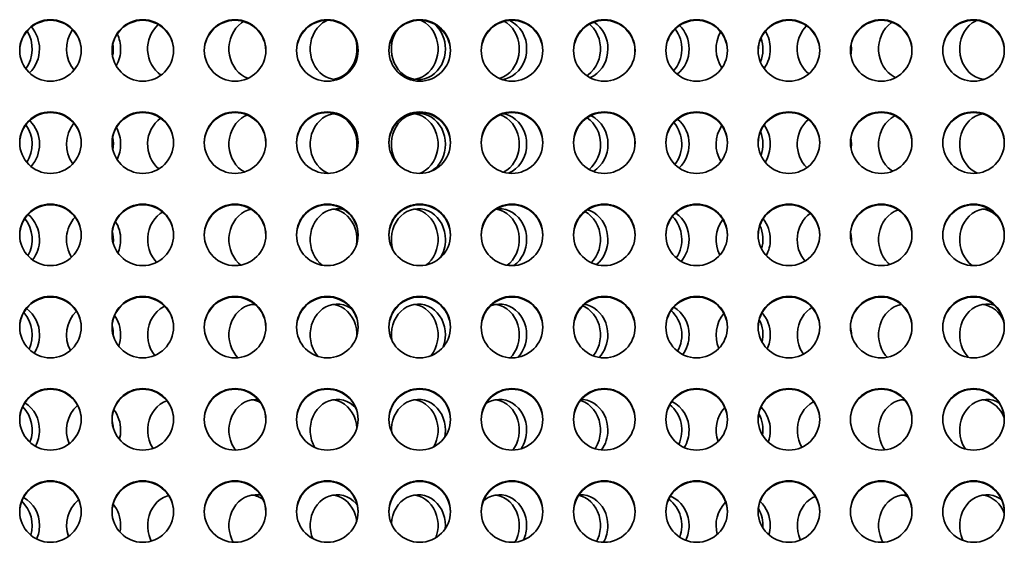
# Model space of a CAD drawing. Header units: millimetres. Extents: x -14862 to 14862, y -10512 to 10512.
# Tile 193 of 199: x 9762 to 10402, y 7243 to 7583. Entities that reach past the tile are written whole.
import ezdxf

# ---------------------------------------------------------------- set-up
doc = ezdxf.new("R2010")
doc.units = ezdxf.units.MM
doc.header["$LTSCALE"] = 4
doc.layers.add('几何体', color=7, linetype='Continuous', lineweight=35)

msp = doc.modelspace()

# ---------------------------------------------------------------- linework, layer by layer
at = {"layer": '几何体'}
msp.add_line((10302.557, 7438.003), (10302.624, 7439.743), dxfattribs=at)
for points in [[(9907.547, 7581.538), (9906.11, 7580.601), (9904.218, 7579.016), (9902.529, 7577.159), (9901.072, 7575.062), (9899.875, 7572.763), (9898.957, 7570.303), (9898.336, 7567.727), (9898.023, 7565.079), (9898.023, 7562.407), (9898.336, 7559.759), (9898.957, 7557.182), (9899.875, 7554.723), (9901.072, 7552.424), (9902.529, 7550.327), (9904.218, 7548.47), (9906.11, 7546.885), (9908.171, 7545.601), (9910.365, 7544.641), (9910.421, 7544.621)], [(9961.854, 7582.327), (9960.95, 7581.885), (9958.89, 7580.601), (9956.997, 7579.016), (9955.308, 7577.159), (9953.852, 7575.062), (9952.654, 7572.763), (9951.736, 7570.303), (9951.116, 7567.727), (9950.802, 7565.079), (9950.802, 7562.407), (9951.116, 7559.759), (9951.736, 7557.182), (9952.654, 7554.723), (9953.852, 7552.424), (9955.308, 7550.327), (9956.997, 7548.47), (9958.89, 7546.885), (9960.95, 7545.601), (9963.144, 7544.641), (9965.43, 7544.022), (9967.768, 7543.754), (9968.196, 7543.744)], [(10022.929, 7582.305), (10023.784, 7581.885), (10025.845, 7580.601), (10027.737, 7579.016), (10029.427, 7577.159), (10030.883, 7575.062), (10032.081, 7572.763), (10032.999, 7570.303), (10033.619, 7567.727), (10033.933, 7565.079), (10033.933, 7562.407), (10033.619, 7559.759), (10032.999, 7557.182), (10032.081, 7554.723), (10030.883, 7552.424), (10029.427, 7550.327), (10027.737, 7548.47), (10025.845, 7546.885), (10023.784, 7545.601), (10021.591, 7544.641), (10019.305, 7544.022), (10018.757, 7543.927)], [(10076.938, 7581.681), (10078.625, 7580.601), (10080.517, 7579.016), (10082.206, 7577.159), (10083.662, 7575.062), (10084.86, 7572.763), (10085.778, 7570.303), (10086.399, 7567.727), (10086.712, 7565.079), (10086.712, 7562.407), (10086.399, 7559.759), (10085.778, 7557.182), (10084.86, 7554.723), (10083.662, 7552.424), (10082.206, 7550.327), (10080.517, 7548.47), (10078.625, 7546.885), (10076.564, 7545.601), (10074.37, 7544.641), (10073.869, 7544.473)], [(10132.356, 7579.859), (10133.296, 7579.016), (10134.985, 7577.159), (10136.442, 7575.062), (10137.639, 7572.763), (10138.557, 7570.303), (10139.178, 7567.727), (10139.491, 7565.079), (10139.491, 7562.407), (10139.178, 7559.759), (10138.557, 7557.182), (10137.639, 7554.723), (10136.442, 7552.424), (10134.985, 7550.327), (10133.296, 7548.47), (10131.404, 7546.885), (10130.58, 7546.322)], [(10329.001, 7581.056), (10328.343, 7580.601), (10326.451, 7579.016), (10324.762, 7577.159), (10323.305, 7575.062), (10322.108, 7572.763), (10321.19, 7570.303), (10320.569, 7567.727), (10320.256, 7565.079), (10320.256, 7562.407), (10320.569, 7559.759), (10321.19, 7557.182), (10322.108, 7554.723), (10323.305, 7552.424), (10324.762, 7550.327), (10326.451, 7548.47), (10328.343, 7546.885), (10330.404, 7545.601), (10331.408, 7545.114)], [(10383.89, 7582.236), (10383.183, 7581.885), (10381.122, 7580.601), (10379.23, 7579.016), (10377.541, 7577.159), (10376.084, 7575.062), (10374.887, 7572.763), (10373.969, 7570.303), (10373.348, 7567.727), (10373.035, 7565.079), (10373.035, 7562.407), (10373.348, 7559.759), (10373.969, 7557.182), (10374.887, 7554.723), (10376.084, 7552.424), (10377.541, 7550.327), (10379.23, 7548.47), (10381.122, 7546.885), (10383.183, 7545.601), (10385.376, 7544.641), (10387.663, 7544.022), (10388.58, 7543.874)], [(10006.824, 7575.376), (10006.631, 7575.062), (10005.433, 7572.763), (10004.516, 7570.303), (10003.895, 7567.727), (10003.581, 7565.079), (10003.581, 7562.407), (10003.895, 7559.759), (10004.516, 7557.182), (10005.433, 7554.723), (10006.631, 7552.424), (10008.087, 7550.327), (10009.777, 7548.47), (10011.669, 7546.885), (10013.73, 7545.601), (10015.923, 7544.641), (10018.209, 7544.022), (10020.547, 7543.754), (10022.896, 7543.843), (10025.214, 7544.288), (10027.458, 7545.079), (10029.59, 7546.204), (10031.571, 7547.642), (10033.366, 7549.367), (10034.942, 7551.348), (10036.272, 7553.551), (10037.332, 7555.935), (10038.103, 7558.459), (10038.571, 7561.077), (10038.728, 7563.743)], [(9979.968, 7571.076), (9980.219, 7570.303), (9980.84, 7567.727), (9981.154, 7565.079), (9981.154, 7562.407), (9980.84, 7559.759), (9980.219, 7557.182), (9979.302, 7554.723), (9978.104, 7552.424), (9976.648, 7550.327), (9974.958, 7548.47), (9973.066, 7546.885), (9971.005, 7545.601), (9968.812, 7544.641), (9966.526, 7544.022), (9965.978, 7543.927)], [(10302.624, 7563.743), (10302.467, 7566.409), (10302.443, 7566.6)], [(10075.52, 7543.827), (10075.675, 7543.843), (10077.993, 7544.288), (10080.237, 7545.079), (10082.369, 7546.204), (10084.35, 7547.642), (10086.145, 7549.367), (10087.721, 7551.348), (10089.051, 7553.551), (10090.111, 7555.935), (10090.882, 7558.459), (10091.35, 7561.077), (10091.507, 7563.743)], [(10132.8, 7544.986), (10133.016, 7545.079), (10135.148, 7546.204), (10137.129, 7547.642), (10138.924, 7549.367), (10140.5, 7551.348), (10141.83, 7553.551), (10142.89, 7555.935), (10143.661, 7558.459), (10144.129, 7561.077), (10144.286, 7563.743)], [(10161.886, 7564.287), (10161.919, 7562.407), (10161.96, 7561.825)], [(10302.237, 7559.571), (10302.467, 7561.077), (10302.624, 7563.743)], [(10389.266, 7544.128), (10388.759, 7544.022), (10388.211, 7543.927)], [(9909.932, 7520.686), (9908.171, 7519.885), (9906.11, 7518.601), (9904.218, 7517.016), (9902.529, 7515.159), (9901.072, 7513.062), (9899.875, 7510.763), (9898.957, 7508.303), (9898.336, 7505.727), (9898.023, 7503.079), (9898.023, 7500.407), (9898.336, 7497.759), (9898.957, 7495.182), (9899.875, 7492.723), (9901.072, 7490.424), (9902.529, 7488.327), (9904.218, 7486.47), (9906.11, 7484.885), (9908.007, 7483.689)], [(9967.03, 7521.686), (9965.43, 7521.464), (9963.144, 7520.845), (9960.95, 7519.885), (9958.89, 7518.601), (9956.997, 7517.016), (9955.308, 7515.159), (9953.852, 7513.062), (9952.654, 7510.763), (9951.736, 7508.303), (9951.116, 7505.727), (9950.802, 7503.079), (9950.802, 7500.407), (9951.116, 7497.759), (9951.736, 7495.182), (9952.654, 7492.723), (9953.852, 7490.424), (9955.308, 7488.327), (9956.997, 7486.47), (9958.89, 7484.885), (9960.95, 7483.601), (9962.776, 7482.776)], [(9965.978, 7521.559), (9966.526, 7521.464), (9968.812, 7520.845), (9971.005, 7519.885), (9973.066, 7518.601), (9974.958, 7517.016), (9976.648, 7515.159), (9978.104, 7513.062), (9979.302, 7510.763), (9980.219, 7508.303), (9980.84, 7505.727), (9981.154, 7503.079), (9981.154, 7500.407), (9980.84, 7497.759), (9980.219, 7495.182), (9979.369, 7492.875)], [(10038.728, 7501.743), (10038.571, 7504.409), (10038.103, 7507.027), (10037.332, 7509.551), (10036.272, 7511.935), (10034.942, 7514.138), (10033.366, 7516.119), (10031.571, 7517.844), (10029.59, 7519.282), (10027.458, 7520.407), (10025.214, 7521.198), (10022.896, 7521.643), (10020.547, 7521.732), (10018.209, 7521.464), (10015.923, 7520.845), (10013.73, 7519.885), (10011.669, 7518.601), (10009.777, 7517.016), (10008.087, 7515.159), (10006.631, 7513.062), (10005.433, 7510.763), (10004.516, 7508.303), (10003.895, 7505.727), (10003.581, 7503.079), (10003.581, 7500.407), (10003.895, 7497.759), (10004.516, 7495.182), (10005.433, 7492.723), (10006.631, 7490.424), (10007.93, 7488.528)], [(10018.757, 7521.559), (10019.305, 7521.464), (10021.591, 7520.845), (10023.784, 7519.885), (10025.845, 7518.601), (10027.737, 7517.016), (10029.427, 7515.159), (10030.883, 7513.062), (10032.081, 7510.763), (10032.999, 7508.303), (10033.619, 7505.727), (10033.933, 7503.079), (10033.933, 7500.407), (10033.619, 7497.759), (10032.999, 7495.182), (10032.081, 7492.723), (10030.883, 7490.424), (10029.427, 7488.327), (10027.737, 7486.47), (10025.845, 7484.885), (10023.784, 7483.601), (10021.918, 7482.76)], [(10074.392, 7520.837), (10076.564, 7519.885), (10078.625, 7518.601), (10080.517, 7517.016), (10082.206, 7515.159), (10083.662, 7513.062), (10084.86, 7510.763), (10085.778, 7508.303), (10086.399, 7505.727), (10086.712, 7503.079), (10086.712, 7500.407), (10086.399, 7497.759), (10085.778, 7495.182), (10084.86, 7492.723), (10083.662, 7490.424), (10082.206, 7488.327), (10080.517, 7486.47), (10078.625, 7484.885), (10076.564, 7483.601), (10076.448, 7483.541)], [(10091.507, 7501.743), (10091.35, 7504.409), (10090.882, 7507.027), (10090.111, 7509.551), (10089.051, 7511.935), (10087.721, 7514.138), (10086.145, 7516.119), (10084.35, 7517.844), (10082.369, 7519.282), (10080.237, 7520.407), (10077.993, 7521.198), (10076.408, 7521.541)], [(10331.001, 7520.185), (10330.404, 7519.885), (10328.343, 7518.601), (10326.451, 7517.016), (10324.762, 7515.159), (10323.305, 7513.062), (10322.108, 7510.763), (10321.19, 7508.303), (10320.569, 7505.727), (10320.256, 7503.079), (10320.256, 7500.407), (10320.569, 7497.759), (10321.19, 7495.182), (10322.108, 7492.723), (10323.305, 7490.424), (10324.762, 7488.327), (10326.451, 7486.47), (10328.343, 7484.885), (10329.39, 7484.182)], [(10387.756, 7521.482), (10387.663, 7521.464), (10385.376, 7520.845), (10383.183, 7519.885), (10381.122, 7518.601), (10379.23, 7517.016), (10377.541, 7515.159), (10376.084, 7513.062), (10374.887, 7510.763), (10373.969, 7508.303), (10373.348, 7505.727), (10373.035, 7503.079), (10373.035, 7500.407), (10373.348, 7497.759), (10373.969, 7495.182), (10374.887, 7492.723), (10376.084, 7490.424), (10377.541, 7488.327), (10379.23, 7486.47), (10381.122, 7484.885), (10383.183, 7483.601), (10384.61, 7482.933)], [(10079.769, 7482.883), (10080.237, 7483.079), (10082.369, 7484.204), (10084.35, 7485.642), (10086.145, 7487.367), (10087.721, 7489.348), (10089.051, 7491.551), (10090.111, 7493.935), (10090.882, 7496.459), (10091.35, 7499.077), (10091.507, 7501.743)], [(10161.948, 7503.504), (10161.919, 7503.079), (10161.895, 7500.897)], [(10302.624, 7501.743), (10302.467, 7504.409), (10302.271, 7505.725)], [(10302.411, 7498.64), (10302.467, 7499.077), (10302.624, 7501.743)], [(9854.896, 7457.612), (9853.331, 7456.601), (9851.439, 7455.016), (9849.75, 7453.159), (9848.293, 7451.062), (9847.096, 7448.763), (9846.178, 7446.303), (9845.557, 7443.727), (9845.244, 7441.079), (9845.244, 7438.407), (9845.557, 7435.759), (9846.178, 7433.182), (9847.096, 7430.723), (9848.293, 7428.424), (9849.75, 7426.327), (9850.995, 7424.912)], [(9912.397, 7459.414), (9910.365, 7458.845), (9908.171, 7457.885), (9906.11, 7456.601), (9904.218, 7455.016), (9902.529, 7453.159), (9901.072, 7451.062), (9899.875, 7448.763), (9898.957, 7446.303), (9898.336, 7443.727), (9898.023, 7441.079), (9898.023, 7438.407), (9898.336, 7435.759), (9898.957, 7433.182), (9899.875, 7430.723), (9901.072, 7428.424), (9902.529, 7426.327), (9904.218, 7424.47), (9905.781, 7423.13)], [(9972.993, 7459.036), (9972.434, 7459.198), (9970.117, 7459.643), (9967.768, 7459.732), (9965.43, 7459.464), (9963.144, 7458.845), (9960.95, 7457.885), (9958.89, 7456.601), (9956.997, 7455.016), (9955.308, 7453.159), (9953.852, 7451.062), (9952.654, 7448.763), (9951.736, 7446.303), (9951.116, 7443.727), (9950.802, 7441.079), (9950.802, 7438.407), (9951.116, 7435.759), (9951.736, 7433.182), (9952.654, 7430.723), (9953.852, 7428.424), (9955.308, 7426.327), (9956.997, 7424.47), (9958.679, 7423.041)], [(9965.978, 7459.559), (9966.526, 7459.464), (9968.812, 7458.845), (9971.005, 7457.885), (9973.066, 7456.601), (9974.958, 7455.016), (9976.648, 7453.159), (9978.104, 7451.062), (9979.302, 7448.763), (9980.219, 7446.303), (9980.84, 7443.727), (9981.154, 7441.079), (9981.154, 7438.407), (9980.948, 7436.417)], [(10038.728, 7439.743), (10038.571, 7442.409), (10038.103, 7445.027), (10037.332, 7447.551), (10036.272, 7449.935), (10034.942, 7452.138), (10033.366, 7454.119), (10031.571, 7455.844), (10029.59, 7457.282), (10027.458, 7458.407), (10025.214, 7459.198), (10022.896, 7459.643), (10020.547, 7459.732), (10018.209, 7459.464), (10015.923, 7458.845), (10013.73, 7457.885), (10011.669, 7456.601), (10009.777, 7455.016), (10008.087, 7453.159), (10006.631, 7451.062), (10005.433, 7448.763), (10004.516, 7446.303), (10003.895, 7443.727), (10003.581, 7441.079), (10003.581, 7438.407), (10003.895, 7435.759), (10004.516, 7433.182), (10004.63, 7432.82)], [(10018.757, 7459.559), (10019.305, 7459.464), (10021.591, 7458.845), (10023.784, 7457.885), (10025.845, 7456.601), (10027.737, 7455.016), (10029.427, 7453.159), (10030.883, 7451.062), (10032.081, 7448.763), (10032.999, 7446.303), (10033.619, 7443.727), (10033.933, 7441.079), (10033.933, 7438.407), (10033.619, 7435.759), (10032.999, 7433.182), (10032.081, 7430.723), (10030.883, 7428.424), (10029.427, 7426.327), (10027.737, 7424.47), (10026.32, 7423.242)], [(10071.751, 7459.525), (10072.084, 7459.464), (10074.37, 7458.845), (10076.564, 7457.885), (10078.625, 7456.601), (10080.517, 7455.016), (10082.206, 7453.159), (10083.662, 7451.062), (10084.86, 7448.763), (10085.778, 7446.303), (10086.399, 7443.727), (10086.712, 7441.079), (10086.712, 7438.407), (10086.399, 7435.759), (10085.778, 7433.182), (10084.86, 7430.723), (10083.662, 7428.424), (10082.206, 7426.327), (10080.517, 7424.47), (10078.807, 7423.019)], [(10091.507, 7439.743), (10091.35, 7442.409), (10090.882, 7445.027), (10090.111, 7447.551), (10089.051, 7449.935), (10087.721, 7452.138), (10086.145, 7454.119), (10084.35, 7455.844), (10082.369, 7457.282), (10080.237, 7458.407), (10077.993, 7459.198), (10075.675, 7459.643), (10073.326, 7459.732), (10071.897, 7459.611)], [(10129.376, 7457.867), (10131.404, 7456.601), (10133.296, 7455.016), (10134.985, 7453.159), (10136.442, 7451.062), (10137.639, 7448.763), (10138.557, 7446.303), (10139.178, 7443.727), (10139.491, 7441.079), (10139.491, 7438.407), (10139.178, 7435.759), (10138.557, 7433.182), (10137.639, 7430.723), (10136.442, 7428.424), (10134.985, 7426.327), (10133.489, 7424.659)], [(10144.286, 7439.743), (10144.129, 7442.409), (10143.661, 7445.027), (10142.89, 7447.551), (10141.83, 7449.935), (10140.5, 7452.138), (10138.924, 7454.119), (10137.129, 7455.844), (10135.148, 7457.282), (10133.016, 7458.407), (10131.084, 7459.11)], [(10333.051, 7458.997), (10332.597, 7458.845), (10330.404, 7457.885), (10328.343, 7456.601), (10326.451, 7455.016), (10324.762, 7453.159), (10323.305, 7451.062), (10322.108, 7448.763), (10321.19, 7446.303), (10320.569, 7443.727), (10320.256, 7441.079), (10320.256, 7438.407), (10320.569, 7435.759), (10321.19, 7433.182), (10322.108, 7430.723), (10323.305, 7428.424), (10324.762, 7426.327), (10326.451, 7424.47), (10327.495, 7423.541)], [(10391.941, 7459.684), (10390.001, 7459.732), (10387.663, 7459.464), (10385.376, 7458.845), (10383.183, 7457.885), (10381.122, 7456.601), (10379.23, 7455.016), (10377.541, 7453.159), (10376.084, 7451.062), (10374.887, 7448.763), (10373.969, 7446.303), (10373.348, 7443.727), (10373.035, 7441.079), (10373.035, 7438.407), (10373.348, 7435.759), (10373.969, 7433.182), (10374.887, 7430.723), (10376.084, 7428.424), (10377.541, 7426.327), (10379.23, 7424.47), (10381.122, 7422.885), (10381.271, 7422.779)], [(10302.624, 7439.743), (10302.467, 7442.409), (10302.106, 7444.561)], [(9856.287, 7396.323), (9855.392, 7395.885), (9853.331, 7394.601), (9851.439, 7393.016), (9849.75, 7391.159), (9848.293, 7389.062), (9847.096, 7386.763), (9846.178, 7384.303), (9845.557, 7381.727), (9845.244, 7379.079), (9845.244, 7376.407), (9845.557, 7373.759), (9846.178, 7371.182), (9847.096, 7368.723), (9848.293, 7366.424), (9849.741, 7364.338)], [(9914.772, 7397.722), (9912.651, 7397.464), (9910.365, 7396.845), (9908.171, 7395.885), (9906.11, 7394.601), (9904.218, 7393.016), (9902.529, 7391.159), (9901.072, 7389.062), (9899.875, 7386.763), (9898.957, 7384.303), (9898.336, 7381.727), (9898.023, 7379.079), (9898.023, 7376.407), (9898.336, 7373.759), (9898.957, 7371.182), (9899.875, 7368.723), (9901.072, 7366.424), (9902.529, 7364.327), (9903.827, 7362.857)], [(9913.199, 7397.559), (9913.747, 7397.464), (9915.604, 7396.99)], [(9977.743, 7394.658), (9976.811, 7395.282), (9974.679, 7396.407), (9972.434, 7397.198), (9970.117, 7397.643), (9967.768, 7397.732), (9965.43, 7397.464), (9963.144, 7396.845), (9960.95, 7395.885), (9958.89, 7394.601), (9956.997, 7393.016), (9955.308, 7391.159), (9953.852, 7389.062), (9952.654, 7386.763), (9951.736, 7384.303), (9951.116, 7381.727), (9950.802, 7379.079), (9950.802, 7376.407), (9951.116, 7373.759), (9951.736, 7371.182), (9952.654, 7368.723), (9953.852, 7366.424), (9955.308, 7364.327), (9955.779, 7363.758)], [(9965.978, 7397.559), (9966.526, 7397.464), (9968.812, 7396.845), (9971.005, 7395.885), (9973.066, 7394.601), (9974.958, 7393.016), (9976.648, 7391.159), (9978.104, 7389.062), (9979.302, 7386.763), (9980.219, 7384.303), (9980.84, 7381.727), (9981.154, 7379.079), (9981.186, 7377.184)], [(10038.728, 7377.743), (10038.571, 7380.409), (10038.103, 7383.027), (10037.332, 7385.551), (10036.272, 7387.935), (10034.942, 7390.138), (10033.366, 7392.119), (10031.571, 7393.844), (10029.59, 7395.282), (10027.458, 7396.407), (10025.214, 7397.198), (10022.896, 7397.643), (10020.547, 7397.732), (10018.209, 7397.464), (10015.923, 7396.845), (10013.73, 7395.885), (10011.669, 7394.601), (10009.777, 7393.016), (10008.087, 7391.159), (10006.631, 7389.062), (10005.433, 7386.763), (10004.516, 7384.303), (10003.895, 7381.727), (10003.581, 7379.079), (10003.581, 7376.407), (10003.776, 7374.491)], [(10018.757, 7397.559), (10019.305, 7397.464), (10021.591, 7396.845), (10023.784, 7395.885), (10025.845, 7394.601), (10027.737, 7393.016), (10029.427, 7391.159), (10030.883, 7389.062), (10032.081, 7386.763), (10032.999, 7384.303), (10033.619, 7381.727), (10033.933, 7379.079), (10033.933, 7376.407), (10033.619, 7373.759), (10032.999, 7371.182), (10032.081, 7368.723), (10030.883, 7366.424), (10029.427, 7364.327), (10029.287, 7364.154)], [(10091.507, 7377.743), (10091.35, 7380.409), (10090.882, 7383.027), (10090.111, 7385.551), (10089.051, 7387.935), (10087.721, 7390.138), (10086.145, 7392.119), (10084.35, 7393.844), (10082.369, 7395.282), (10080.237, 7396.407), (10077.993, 7397.198), (10075.675, 7397.643), (10073.326, 7397.732), (10070.988, 7397.464), (10068.702, 7396.845), (10067.883, 7396.531)], [(10071.536, 7397.559), (10072.084, 7397.464), (10074.37, 7396.845), (10076.564, 7395.885), (10078.625, 7394.601), (10080.517, 7393.016), (10082.206, 7391.159), (10083.662, 7389.062), (10084.86, 7386.763), (10085.778, 7384.303), (10086.399, 7381.727), (10086.712, 7379.079), (10086.712, 7376.407), (10086.399, 7373.759), (10085.778, 7371.182), (10084.86, 7368.723), (10083.662, 7366.424), (10082.206, 7364.327), (10080.855, 7362.804)], [(10127.908, 7396.556), (10129.343, 7395.885), (10131.404, 7394.601), (10133.296, 7393.016), (10134.985, 7391.159), (10136.442, 7389.062), (10137.639, 7386.763), (10138.557, 7384.303), (10139.178, 7381.727), (10139.491, 7379.079), (10139.491, 7376.407), (10139.178, 7373.759), (10138.557, 7371.182), (10137.639, 7368.723), (10136.442, 7366.424), (10134.985, 7364.327), (10134.805, 7364.104)], [(10144.286, 7377.743), (10144.129, 7380.409), (10143.661, 7383.027), (10142.89, 7385.551), (10141.83, 7387.935), (10140.5, 7390.138), (10138.924, 7392.119), (10137.129, 7393.844), (10135.148, 7395.282), (10133.016, 7396.407), (10130.772, 7397.198), (10129.01, 7397.569)], [(10277.01, 7395.543), (10275.564, 7394.601), (10273.672, 7393.016), (10271.983, 7391.159), (10270.526, 7389.062), (10269.329, 7386.763), (10268.411, 7384.303), (10267.79, 7381.727), (10267.477, 7379.079), (10267.477, 7376.407), (10267.79, 7373.759), (10268.411, 7371.182), (10269.329, 7368.723), (10270.526, 7366.424), (10271.385, 7365.12)], [(10335.041, 7397.494), (10334.884, 7397.464), (10332.597, 7396.845), (10330.404, 7395.885), (10328.343, 7394.601), (10326.451, 7393.016), (10324.762, 7391.159), (10323.305, 7389.062), (10322.108, 7386.763), (10321.19, 7384.303), (10320.569, 7381.727), (10320.256, 7379.079), (10320.256, 7376.407), (10320.569, 7373.759), (10321.19, 7371.182), (10322.108, 7368.723), (10323.305, 7366.424), (10324.762, 7364.327), (10325.791, 7363.138)], [(10395.733, 7396.869), (10394.667, 7397.198), (10392.35, 7397.643), (10390.001, 7397.732), (10387.663, 7397.464), (10385.376, 7396.845), (10383.183, 7395.885), (10381.122, 7394.601), (10379.23, 7393.016), (10377.541, 7391.159), (10376.084, 7389.062), (10374.887, 7386.763), (10373.969, 7384.303), (10373.348, 7381.727), (10373.035, 7379.079), (10373.035, 7376.407), (10373.348, 7373.759), (10373.969, 7371.182), (10374.887, 7368.723), (10376.084, 7366.424), (10377.541, 7364.327), (10378.652, 7363.051)], [(9857.597, 7334.849), (9857.585, 7334.845), (9855.392, 7333.885), (9853.331, 7332.601), (9851.439, 7331.016), (9849.75, 7329.159), (9848.293, 7327.062), (9847.096, 7324.763), (9846.178, 7322.303), (9845.557, 7319.727), (9845.244, 7317.079), (9845.244, 7314.407), (9845.557, 7311.759), (9846.178, 7309.182), (9847.096, 7306.723), (9848.293, 7304.424), (9848.615, 7303.91)], [(9916.887, 7335.687), (9914.989, 7335.732), (9912.651, 7335.464), (9910.365, 7334.845), (9908.171, 7333.885), (9906.11, 7332.601), (9904.218, 7331.016), (9902.529, 7329.159), (9901.072, 7327.062), (9899.875, 7324.763), (9898.957, 7322.303), (9898.336, 7319.727), (9898.023, 7317.079), (9898.023, 7314.407), (9898.336, 7311.759), (9898.957, 7309.182), (9899.875, 7306.723), (9901.072, 7304.424), (9902.18, 7302.779)], [(9980.261, 7330.468), (9978.792, 7331.844), (9976.811, 7333.282), (9974.679, 7334.407), (9972.434, 7335.198), (9970.117, 7335.643), (9967.768, 7335.732), (9965.43, 7335.464), (9963.144, 7334.845), (9960.95, 7333.885), (9958.89, 7332.601), (9956.997, 7331.016), (9955.308, 7329.159), (9953.852, 7327.062), (9952.654, 7324.763), (9951.736, 7322.303), (9951.116, 7319.727), (9950.802, 7317.079), (9950.802, 7314.407), (9951.116, 7311.759), (9951.736, 7309.182), (9952.654, 7306.723), (9953.785, 7304.534)], [(9965.978, 7335.559), (9966.526, 7335.464), (9968.812, 7334.845), (9971.005, 7333.885), (9973.066, 7332.601), (9974.958, 7331.016), (9976.648, 7329.159), (9978.104, 7327.062), (9979.302, 7324.763), (9980.219, 7322.303), (9980.84, 7319.727), (9981.154, 7317.08)], [(10038.728, 7315.743), (10038.571, 7318.409), (10038.103, 7321.027), (10037.332, 7323.551), (10036.272, 7325.935), (10034.942, 7328.138), (10033.366, 7330.119), (10031.571, 7331.844), (10029.59, 7333.282), (10027.458, 7334.407), (10025.214, 7335.198), (10022.896, 7335.643), (10020.547, 7335.732), (10018.209, 7335.464), (10015.923, 7334.845), (10013.73, 7333.885), (10011.669, 7332.601), (10009.777, 7331.016), (10008.087, 7329.159), (10006.631, 7327.062), (10005.433, 7324.763), (10004.516, 7322.303), (10003.895, 7319.727), (10003.581, 7317.079), (10003.554, 7315.004)], [(10018.757, 7335.559), (10019.305, 7335.464), (10021.591, 7334.845), (10023.784, 7333.885), (10025.845, 7332.601), (10027.737, 7331.016), (10029.427, 7329.159), (10030.883, 7327.062), (10032.081, 7324.763), (10032.999, 7322.303), (10033.619, 7319.727), (10033.933, 7317.079), (10033.933, 7314.407), (10033.619, 7311.759), (10032.999, 7309.182), (10032.081, 7306.723), (10031.248, 7305.054)], [(10091.507, 7315.743), (10091.35, 7318.409), (10090.882, 7321.027), (10090.111, 7323.551), (10089.051, 7325.935), (10087.721, 7328.138), (10086.145, 7330.119), (10084.35, 7331.844), (10082.369, 7333.282), (10080.237, 7334.407), (10077.993, 7335.198), (10075.675, 7335.643), (10073.326, 7335.732), (10070.988, 7335.464), (10068.702, 7334.845), (10066.509, 7333.885), (10065.074, 7333.035)], [(10071.536, 7335.559), (10072.084, 7335.464), (10074.37, 7334.845), (10076.564, 7333.885), (10078.625, 7332.601), (10080.517, 7331.016), (10082.206, 7329.159), (10083.662, 7327.062), (10084.86, 7324.763), (10085.778, 7322.303), (10086.399, 7319.727), (10086.712, 7317.079), (10086.712, 7314.407), (10086.399, 7311.759), (10085.778, 7309.182), (10084.86, 7306.723), (10083.662, 7304.424), (10082.56, 7302.786)], [(10126.53, 7335.05), (10127.15, 7334.845), (10129.343, 7333.885), (10131.404, 7332.601), (10133.296, 7331.016), (10134.985, 7329.159), (10136.442, 7327.062), (10137.639, 7324.763), (10138.557, 7322.303), (10139.178, 7319.727), (10139.491, 7317.079), (10139.491, 7314.407), (10139.178, 7311.759), (10138.557, 7309.182), (10137.639, 7306.723), (10136.442, 7304.424), (10135.982, 7303.699)], [(10144.286, 7315.743), (10144.129, 7318.409), (10143.661, 7321.027), (10142.89, 7323.551), (10141.83, 7325.935), (10140.5, 7328.138), (10138.924, 7330.119), (10137.129, 7331.844), (10135.148, 7333.282), (10133.016, 7334.407), (10130.772, 7335.198), (10128.454, 7335.643), (10127.121, 7335.737)], [(10336.863, 7335.714), (10334.884, 7335.464), (10332.597, 7334.845), (10330.404, 7333.885), (10328.343, 7332.601), (10326.451, 7331.016), (10324.762, 7329.159), (10323.305, 7327.062), (10322.108, 7324.763), (10321.19, 7322.303), (10320.569, 7319.727), (10320.256, 7317.079), (10320.256, 7314.407), (10320.569, 7311.759), (10321.19, 7309.182), (10322.108, 7306.723), (10323.305, 7304.424), (10324.313, 7302.914)], [(10335.432, 7335.559), (10335.98, 7335.464), (10337.365, 7335.133)], [(10398.524, 7333.593), (10396.912, 7334.407), (10394.667, 7335.198), (10392.35, 7335.643), (10390.001, 7335.732), (10387.663, 7335.464), (10385.376, 7334.845), (10383.183, 7333.885), (10381.122, 7332.601), (10379.23, 7331.016), (10377.541, 7329.159), (10376.084, 7327.062), (10374.887, 7324.763), (10373.969, 7322.303), (10373.348, 7319.727), (10373.035, 7317.079), (10373.035, 7314.407), (10373.348, 7311.759), (10373.969, 7309.182), (10374.887, 7306.723), (10376.084, 7304.424), (10376.682, 7303.493)], [(10278.136, 7334.143), (10277.625, 7333.885), (10275.564, 7332.601), (10273.672, 7331.016), (10271.983, 7329.159), (10270.526, 7327.062), (10269.329, 7324.763), (10268.411, 7322.303), (10267.79, 7319.727), (10267.477, 7317.079), (10267.477, 7314.407), (10267.79, 7311.759), (10268.411, 7309.182), (10269.329, 7306.723), (10270.4, 7304.636)], [(10038.259, 7311.156), (10038.571, 7313.077), (10038.728, 7315.743)], [(10302.469, 7318.389), (10302.467, 7318.409), (10302.104, 7320.566)], [(9858.779, 7273.214), (9857.585, 7272.845), (9855.392, 7271.885), (9853.331, 7270.601), (9851.439, 7269.016), (9849.75, 7267.159), (9848.293, 7265.062), (9847.096, 7262.763), (9846.178, 7260.303), (9845.557, 7257.727), (9845.244, 7255.079), (9845.244, 7252.407), (9845.557, 7249.759), (9846.178, 7247.182), (9847.096, 7244.723), (9847.635, 7243.599)], [(9918.632, 7273.439), (9917.338, 7273.643), (9914.989, 7273.732), (9912.651, 7273.464), (9910.365, 7272.845), (9908.171, 7271.885), (9906.11, 7270.601), (9904.218, 7269.016), (9902.529, 7267.159), (9901.072, 7265.062), (9899.875, 7262.763), (9898.957, 7260.303), (9898.336, 7257.727), (9898.023, 7255.079), (9898.023, 7252.407), (9898.336, 7249.759), (9898.957, 7247.182), (9899.875, 7244.723), (9900.842, 7242.816)], [(9981.395, 7267.17), (9980.587, 7268.119), (9978.792, 7269.844), (9976.811, 7271.282), (9974.679, 7272.407), (9972.434, 7273.198), (9970.117, 7273.643), (9967.768, 7273.732), (9965.43, 7273.464), (9963.144, 7272.845), (9960.95, 7271.885), (9958.89, 7270.601), (9956.997, 7269.016), (9955.308, 7267.159), (9953.852, 7265.062), (9952.654, 7262.763), (9951.736, 7260.303), (9951.116, 7257.727), (9950.802, 7255.079), (9950.802, 7252.407), (9951.116, 7249.759), (9951.736, 7247.182), (9952.448, 7245.202)], [(9965.978, 7273.559), (9966.526, 7273.464), (9968.812, 7272.845), (9971.005, 7271.885), (9973.066, 7270.601), (9974.958, 7269.016), (9976.648, 7267.159), (9978.104, 7265.062), (9979.302, 7262.763), (9980.219, 7260.303), (9980.84, 7257.727), (9981.01, 7256.622)], [(10038.637, 7251.71), (10038.728, 7253.743), (10038.571, 7256.409), (10038.103, 7259.027), (10037.332, 7261.551), (10036.272, 7263.935), (10034.942, 7266.138), (10033.366, 7268.119), (10031.571, 7269.844), (10029.59, 7271.282), (10027.458, 7272.407), (10025.214, 7273.198), (10022.896, 7273.643), (10020.547, 7273.732), (10018.209, 7273.464), (10015.923, 7272.845), (10013.73, 7271.885), (10011.669, 7270.601), (10009.777, 7269.016), (10008.087, 7267.159), (10006.631, 7265.062), (10005.433, 7262.763), (10004.516, 7260.303), (10003.895, 7257.727), (10003.581, 7255.079), (10003.575, 7254.961)], [(10018.757, 7273.559), (10019.305, 7273.464), (10021.591, 7272.845), (10023.784, 7271.885), (10025.845, 7270.601), (10027.737, 7269.016), (10029.427, 7267.159), (10030.883, 7265.062), (10032.081, 7262.763), (10032.999, 7260.303), (10033.619, 7257.727), (10033.933, 7255.079), (10033.933, 7252.407), (10033.619, 7249.759), (10032.999, 7247.182), (10032.519, 7245.784)], [(10091.507, 7253.743), (10091.35, 7256.409), (10090.882, 7259.027), (10090.111, 7261.551), (10089.051, 7263.935), (10087.721, 7266.138), (10086.145, 7268.119), (10084.35, 7269.844), (10082.369, 7271.282), (10080.237, 7272.407), (10077.993, 7273.198), (10075.675, 7273.643), (10073.326, 7273.732), (10070.988, 7273.464), (10068.702, 7272.845), (10066.509, 7271.885), (10064.448, 7270.601), (10063.414, 7269.79)], [(10071.536, 7273.559), (10072.084, 7273.464), (10074.37, 7272.845), (10076.564, 7271.885), (10078.625, 7270.601), (10080.517, 7269.016), (10082.206, 7267.159), (10083.662, 7265.062), (10084.86, 7262.763), (10085.778, 7260.303), (10086.399, 7257.727), (10086.712, 7255.079), (10086.712, 7252.407), (10086.399, 7249.759), (10085.778, 7247.182), (10084.86, 7244.723), (10083.929, 7242.879)], [(10125.291, 7273.376), (10127.15, 7272.845), (10129.343, 7271.885), (10131.404, 7270.601), (10133.296, 7269.016), (10134.985, 7267.159), (10136.442, 7265.062), (10137.639, 7262.763), (10138.557, 7260.303), (10139.178, 7257.727), (10139.491, 7255.079), (10139.491, 7252.407), (10139.178, 7249.759), (10138.557, 7247.182), (10137.639, 7244.723), (10137.002, 7243.414)], [(10144.286, 7253.743), (10144.129, 7256.409), (10143.661, 7259.027), (10142.89, 7261.551), (10141.83, 7263.935), (10140.5, 7266.138), (10138.924, 7268.119), (10137.129, 7269.844), (10135.148, 7271.282), (10133.016, 7272.407), (10130.772, 7273.198), (10128.454, 7273.643), (10126.105, 7273.732), (10125.507, 7273.697)], [(10197.065, 7253.743), (10196.909, 7256.409), (10196.44, 7259.027), (10195.669, 7261.551), (10194.61, 7263.935), (10193.279, 7266.138), (10191.703, 7268.119), (10189.908, 7269.844), (10187.927, 7271.282), (10185.796, 7272.407), (10184.903, 7272.766)], [(10279.162, 7272.597), (10277.625, 7271.885), (10275.564, 7270.601), (10273.672, 7269.016), (10271.983, 7267.159), (10270.526, 7265.062), (10269.329, 7262.763), (10268.411, 7260.303), (10267.79, 7257.727), (10267.477, 7255.079), (10267.477, 7252.407), (10267.79, 7249.759), (10268.411, 7247.182), (10269.329, 7244.723), (10269.538, 7244.266)], [(10338.434, 7273.73), (10337.222, 7273.732), (10334.884, 7273.464), (10332.597, 7272.845), (10330.404, 7271.885), (10328.343, 7270.601), (10326.451, 7269.016), (10324.762, 7267.159), (10323.305, 7265.062), (10322.108, 7262.763), (10321.19, 7260.303), (10320.569, 7257.727), (10320.256, 7255.079), (10320.256, 7252.407), (10320.569, 7249.759), (10321.19, 7247.182), (10322.108, 7244.723), (10323.076, 7242.814)], [(10400.278, 7270.437), (10399.044, 7271.282), (10396.912, 7272.407), (10394.667, 7273.198), (10392.35, 7273.643), (10390.001, 7273.732), (10387.663, 7273.464), (10385.376, 7272.845), (10383.183, 7271.885), (10381.122, 7270.601), (10379.23, 7269.016), (10377.541, 7267.159), (10376.084, 7265.062), (10374.887, 7262.763), (10373.969, 7260.303), (10373.348, 7257.727), (10373.035, 7255.079), (10373.035, 7252.407), (10373.348, 7249.759), (10373.969, 7247.182), (10374.887, 7244.723), (10375.249, 7243.951)], [(9827.179, 7249.334), (9827.455, 7251.077), (9827.612, 7253.743)]]:
    msp.add_lwpolyline(points, dxfattribs=at)
for centre in [(9781.982, 7562.751), (9841.982, 7562.751), (9901.982, 7562.751), (9961.982, 7562.751), (10021.982, 7562.751), (10081.982, 7562.751), (10141.982, 7562.751), (10201.982, 7562.751), (10261.982, 7562.751), (10321.982, 7562.751), (10381.982, 7562.751), (9781.982, 7502.757), (9841.982, 7502.757), (9901.982, 7502.757), (9961.982, 7502.757), (10021.982, 7502.757), (10081.982, 7502.757), (10141.982, 7502.757), (10201.982, 7502.757), (10261.982, 7502.757), (10321.982, 7502.757), (10381.982, 7502.757), (9781.982, 7442.763), (9841.982, 7442.763), (9901.982, 7442.763), (9961.982, 7442.763), (10021.982, 7442.763), (10081.982, 7442.763), (10141.982, 7442.763), (10201.982, 7442.763), (10261.982, 7442.763), (10321.982, 7442.763), (10381.982, 7442.763), (9781.982, 7382.769), (9841.982, 7382.769), (9901.982, 7382.769), (9961.982, 7382.769), (10021.982, 7382.769), (10081.982, 7382.769), (10141.982, 7382.769), (10201.982, 7382.769), (10261.982, 7382.769), (10321.982, 7382.769), (10381.982, 7382.769), (9781.982, 7322.774), (9841.982, 7322.774), (9901.982, 7322.774), (9961.982, 7322.774), (10021.982, 7322.774), (10081.982, 7322.774), (10141.982, 7322.774), (10201.982, 7322.774), (10261.982, 7322.774), (10321.982, 7322.774), (10381.982, 7322.774), (9781.982, 7262.78), (9841.982, 7262.78), (9901.982, 7262.78), (9961.982, 7262.78), (10021.982, 7262.78), (10081.982, 7262.78), (10141.982, 7262.78), (10201.982, 7262.78), (10261.982, 7262.78), (10321.982, 7262.78), (10381.982, 7262.78)]:
    msp.add_circle(centre, 19.999, dxfattribs=at)
for centre, radius, start, end in [((9781.981, 7562.329), 19.999, 89.997116, 179.391947), ((9753.437, 7563.954), 21.397, 359.436075, 41.065568), ((9781.983, 7562.329), 19.999, 0.608054, 90.002884), ((9841.981, 7562.329), 19.999, 89.997116, 179.391947), ((9841.983, 7562.329), 19.999, 0.608053, 90.002884), ((9866.553, 7563.787), 21.439, 132.489594, 233.351424), ((9901.981, 7562.329), 19.999, 89.997116, 179.391947), ((9901.983, 7562.329), 19.999, 0.608053, 90.002884), ((9961.981, 7562.329), 19.999, 89.997116, 179.391947), ((9961.983, 7562.329), 19.999, 0.608053, 90.002884), ((10021.981, 7562.329), 19.999, 89.997116, 179.391945), ((10021.983, 7562.329), 19.999, 0.608055, 90.002884), ((10017.9, 7564.122), 20.831, 358.956474, 49.423358), ((10081.981, 7562.329), 19.999, 89.997116, 179.391947), ((10071.434, 7564.37), 20.083, 358.21083, 63.067589), ((10081.983, 7562.329), 19.999, 0.608053, 90.002884), ((10141.981, 7562.329), 19.999, 89.997116, 179.391949), ((10123.727, 7564.188), 20.564, 358.76016, 55.724876), ((10141.983, 7562.329), 19.999, 0.608051, 90.002884), ((10201.981, 7562.329), 19.999, 89.997116, 179.391946), ((10176.059, 7564.078), 21.009, 359.085047, 45.121498), ((10201.983, 7562.329), 19.999, 0.608054, 90.002884), ((10261.981, 7562.329), 19.999, 89.997116, 179.391947), ((10261.983, 7562.329), 19.999, 0.608053, 90.002884), ((10288.938, 7563.776), 21.578, 136.06243, 229.217384), ((10321.981, 7562.329), 19.999, 89.997116, 179.391949), ((10321.983, 7562.329), 19.999, 0.608051, 90.002884), ((10381.981, 7562.329), 19.999, 89.997116, 179.391945), ((10381.983, 7562.329), 19.999, 0.608055, 90.002884), ((9748.035, 7563.757), 22.066, 324.152363, 31.711026), ((9814.368, 7563.762), 21.972, 145.265468, 219.083663), ((9805.465, 7563.803), 22.147, 359.843832, 25.924417), ((10170.42, 7563.764), 21.922, 319.284211, 36.245198), ((10236.752, 7563.755), 22.116, 149.983677, 214.049356), ((10228.003, 7563.862), 21.842, 359.686684, 31.265074), ((9800.206, 7563.744), 22.65, 347.805706, 8.818331), ((10222.634, 7563.747), 22.459, 337.833956, 18.610337), ((9753.646, 7563.494), 21.188, 313.709272, 0.674538), ((9805.662, 7563.648), 21.95, 330.095727, 0.24825), ((10176.302, 7563.348), 20.767, 309.047381, 1.090363), ((10228.241, 7563.571), 21.604, 324.390736, 0.45595), ((9781.981, 7502.334), 19.999, 89.997116, 179.391947), ((9781.983, 7502.334), 19.999, 0.608053, 90.002884), ((9841.981, 7502.334), 19.999, 89.997116, 179.391947), ((9841.983, 7502.334), 19.999, 0.608053, 90.002884), ((9901.981, 7502.334), 19.999, 89.997116, 179.391947), ((9901.983, 7502.334), 19.999, 0.608052, 90.002884), ((9961.981, 7502.334), 19.999, 89.997116, 179.391946), ((9961.983, 7502.334), 19.999, 0.608054, 90.002884), ((10021.981, 7502.334), 19.999, 89.997116, 179.391946), ((10021.983, 7502.334), 19.999, 0.608054, 90.002884), ((10081.981, 7502.334), 19.999, 89.997116, 179.391948), ((10081.983, 7502.334), 19.999, 0.608052, 90.002884), ((10141.981, 7502.334), 19.999, 89.997116, 179.391946), ((10124.226, 7502.374), 20.07, 358.199461, 63.364067), ((10141.983, 7502.334), 19.999, 0.608054, 90.002884), ((10201.981, 7502.334), 19.999, 89.997116, 179.391945), ((10201.983, 7502.334), 19.999, 0.608055, 90.002884), ((10261.981, 7502.334), 19.999, 89.997116, 179.391946), ((10261.983, 7502.334), 19.999, 0.608054, 90.002884), ((10321.981, 7502.334), 19.999, 89.997116, 179.391945), ((10321.983, 7502.334), 19.999, 0.608056, 90.002884), ((10381.981, 7502.334), 19.999, 89.997116, 179.391947), ((10381.983, 7502.334), 19.999, 0.608053, 90.002884), ((9748.021, 7501.733), 22.078, 327.597463, 35.168675), ((9753.851, 7502.085), 20.985, 359.067461, 45.719875), ((9814.373, 7501.73), 21.976, 141.619438, 215.472244), ((9866.561, 7501.713), 21.446, 127.607299, 228.486041), ((10118.226, 7501.71), 21.398, 310.300216, 53.755501), ((10170.414, 7501.729), 21.927, 322.997891, 39.991689), ((10176.262, 7502.128), 20.807, 358.938783, 50.003147), ((10236.757, 7501.735), 22.12, 146.598465, 210.704689), ((10228.216, 7501.91), 21.629, 359.557041, 34.922784), ((10288.945, 7501.721), 21.584, 131.645166, 224.823773), ((9805.705, 7501.852), 21.907, 359.715717, 29.321892), ((10222.622, 7501.74), 22.47, 340.776384, 21.601135), ((9753.471, 7501.526), 21.362, 318.051289, 0.58215), ((9800.202, 7501.742), 22.654, 350.563438, 11.693613), ((9805.485, 7501.68), 22.127, 333.399595, 0.162648), ((10018.151, 7501.302), 20.582, 304.689799, 1.226669), ((10123.886, 7501.231), 20.407, 302.676382, 1.436354), ((10175.86, 7501.497), 21.207, 314.176702, 0.664379), ((10227.963, 7501.638), 21.882, 328.055178, 0.274797), ((9781.981, 7442.34), 19.999, 89.997116, 179.391947), ((9754.026, 7440.128), 20.81, 358.941086, 49.927819), ((9781.983, 7442.34), 19.999, 0.608053, 90.002884), ((9841.981, 7442.34), 19.999, 89.997116, 179.391946), ((9841.983, 7442.34), 19.999, 0.608054, 90.002884), ((9901.981, 7442.34), 19.999, 89.997116, 179.391946), ((9901.983, 7442.34), 19.999, 0.608054, 90.002884), ((9961.981, 7442.34), 19.999, 89.997116, 179.391947), ((9961.983, 7442.34), 19.999, 0.608053, 90.002884), ((10021.981, 7442.34), 19.999, 89.997116, 179.391947), ((10021.983, 7442.34), 19.999, 0.608053, 90.002884), ((10081.981, 7442.34), 19.999, 89.997116, 179.391946), ((10081.983, 7442.34), 19.999, 0.608054, 90.002884), ((10141.981, 7442.34), 19.999, 89.997116, 179.391948), ((10141.983, 7442.34), 19.999, 0.608051, 90.002884), ((10201.981, 7442.34), 19.999, 89.997116, 179.391946), ((10176.462, 7440.177), 20.609, 358.792858, 54.693527), ((10201.983, 7442.34), 19.999, 0.608054, 90.002884), ((10261.981, 7442.34), 19.999, 89.997116, 179.391945), ((10261.983, 7442.34), 19.999, 0.608055, 90.002884), ((10288.896, 7439.669), 21.537, 127.38799, 220.307264), ((10321.981, 7442.34), 19.999, 89.997116, 179.391946), ((10321.983, 7442.34), 19.999, 0.608054, 90.002884), ((10381.981, 7442.34), 19.999, 89.997116, 179.391945), ((10381.983, 7442.34), 19.999, 0.608055, 90.002884), ((10385.437, 7442.869), 16.919, 39.560419, 80.56335), ((9748.064, 7439.712), 22.038, 331.214324, 38.436386), ((9814.337, 7439.702), 21.941, 138.173741, 211.681652), ((9805.808, 7439.869), 21.804, 359.669697, 32.368947), ((10170.452, 7439.696), 21.89, 326.881803, 43.544982), ((10236.725, 7439.717), 22.089, 143.438568, 207.151506), ((10228.341, 7439.934), 21.504, 359.492286, 38.276751), ((9800.227, 7439.742), 22.629, 353.928812, 13.960485), ((10222.657, 7439.735), 22.436, 344.022924, 24.277375), ((9753.298, 7439.558), 21.536, 322.552503, 0.491407), ((9805.385, 7439.692), 22.227, 336.898102, 0.130345), ((10016.876, 7439.634), 21.853, 327.19399, 0.286324), ((10070.831, 7439.326), 20.68, 306.986335, 1.154334), ((10123.48, 7439.358), 20.809, 310.053688, 1.05948), ((10175.662, 7439.534), 21.404, 319.11872, 0.560147), ((10227.84, 7439.656), 22.005, 331.799753, 0.226924), ((9781.981, 7382.346), 19.999, 89.997116, 179.391946), ((9781.983, 7382.346), 19.999, 0.608054, 90.002884), ((9841.981, 7382.346), 19.999, 89.997116, 179.391947), ((9841.983, 7382.346), 19.999, 0.608054, 90.002884), ((9901.981, 7382.346), 19.999, 89.997116, 179.391947), ((9901.983, 7382.346), 19.999, 0.608053, 90.002884), ((9961.981, 7382.346), 19.999, 89.997116, 179.391946), ((9961.983, 7382.346), 19.999, 0.608054, 90.002884), ((10021.981, 7382.346), 19.999, 89.997116, 179.391945), ((10021.983, 7382.346), 19.999, 0.608055, 90.002884), ((10081.981, 7382.346), 19.999, 89.997116, 179.391947), ((10081.983, 7382.346), 19.999, 0.608053, 90.002884), ((10141.981, 7382.346), 19.999, 89.997116, 179.391947), ((10141.983, 7382.346), 19.999, 0.608053, 90.002884), ((10201.981, 7382.346), 19.999, 89.997116, 179.391945), ((10201.983, 7382.346), 19.999, 0.608055, 90.002884), ((10261.981, 7382.346), 19.999, 89.997116, 179.391949), ((10261.983, 7382.346), 19.999, 0.608051, 90.002884), ((10321.981, 7382.346), 19.999, 89.997116, 179.391948), ((10321.983, 7382.346), 19.999, 0.608052, 90.002884), ((10381.981, 7382.346), 19.999, 89.997116, 179.391949), ((10381.983, 7382.346), 19.999, 0.608051, 90.002884), ((9748.12, 7377.697), 21.982, 335.044272, 41.428142), ((9754.193, 7378.169), 20.644, 358.818883, 53.867927), ((9814.179, 7377.696), 21.801, 134.830278, 207.861978), ((10170.615, 7377.687), 21.748, 330.776915, 47.007693), ((10176.837, 7378.326), 20.237, 358.350272, 59.411223), ((10228.46, 7377.956), 21.386, 359.430171, 41.352721), ((10385.067, 7380.071), 17.768, 22.865655, 79.808336), ((9805.993, 7377.912), 21.619, 359.552051, 35.187341), ((10236.578, 7377.718), 21.955, 140.421158, 203.513941), ((10222.702, 7377.734), 22.391, 347.607948, 26.5793), ((9800.3, 7377.75), 22.556, 358.01226, 15.517644), ((10280.103, 7377.758), 22.52, 359.962578, 13.579538), ((9752.977, 7377.634), 21.856, 327.284188, 0.285107), ((9805.21, 7377.717), 22.401, 340.659345, 0.065247), ((10016.349, 7377.716), 22.379, 339.730946, 0.070371), ((10070.157, 7377.524), 21.351, 317.766787, 0.588064), ((10122.955, 7377.52), 21.333, 317.30292, 0.597749), ((10175.472, 7377.569), 21.594, 324.131386, 0.460894), ((10227.649, 7377.689), 22.196, 335.770585, 0.14042), ((9781.981, 7322.352), 19.999, 89.997116, 179.391947), ((9781.983, 7322.352), 19.999, 0.608053, 90.002884), ((9841.981, 7322.352), 19.999, 89.997116, 179.391946), ((9841.983, 7322.352), 19.999, 0.608054, 90.002884), ((9901.981, 7322.352), 19.999, 89.997116, 179.391946), ((9901.983, 7322.352), 19.999, 0.608054, 90.002884), ((9961.981, 7322.352), 19.999, 89.997116, 179.391947), ((9961.983, 7322.352), 19.999, 0.608053, 90.002884), ((10021.981, 7322.352), 19.999, 89.997116, 179.391947), ((10021.983, 7322.352), 19.999, 0.608053, 90.002884), ((10081.981, 7322.352), 19.999, 89.997116, 179.391948), ((10081.983, 7322.352), 19.999, 0.608052, 90.002884), ((10141.981, 7322.352), 19.999, 89.997116, 179.391948), ((10141.983, 7322.352), 19.999, 0.608052, 90.002884), ((10201.981, 7322.352), 19.999, 89.997116, 179.391947), ((10201.983, 7322.352), 19.999, 0.608053, 90.002884), ((10261.981, 7322.352), 19.999, 89.997116, 179.391947), ((10261.983, 7322.352), 19.999, 0.608053, 90.002884), ((10321.981, 7322.352), 19.999, 89.997116, 179.391944), ((10321.983, 7322.352), 19.999, 0.608056, 90.002884), ((10381.981, 7322.352), 19.999, 89.997116, 179.391946), ((10381.983, 7322.352), 19.999, 0.608054, 90.002884), ((9910.701, 7319.675), 16.08, 61.477039, 81.064628), ((10384.876, 7317.78), 18.09, 19.496944, 79.376241), ((9748.309, 7315.715), 21.806, 338.902642, 44.286144), ((9754.534, 7316.306), 20.306, 358.412427, 57.766695), ((9814.075, 7315.695), 21.699, 131.897874, 203.753702), ((9806.082, 7315.929), 21.53, 359.505701, 37.595266), ((10170.722, 7315.684), 21.641, 334.955385, 50.054245), ((10177.01, 7316.375), 20.065, 358.19457, 63.491532), ((10236.486, 7315.724), 21.863, 137.80885, 199.568645), ((10228.808, 7316.071), 21.04, 359.106873, 44.373938), ((9800.366, 7315.763), 22.488, 3.295903, 15.837383), ((10222.87, 7315.759), 22.226, 351.460177, 28.555339), ((9752.823, 7315.657), 22.009, 331.94931, 0.22509), ((9805.126, 7315.725), 22.486, 344.597181, 0.04548), ((10069.667, 7315.632), 21.841, 326.854112, 0.290924), ((10122.7, 7315.568), 21.587, 323.942569, 0.464505), ((10175.143, 7315.644), 21.923, 329.278699, 0.258749), ((10227.461, 7315.716), 22.383, 339.895717, 0.069449), ((9781.981, 7262.358), 19.999, 89.997116, 179.391946), ((9781.983, 7262.358), 19.999, 0.608054, 90.002884), ((9841.981, 7262.358), 19.999, 89.997116, 179.391946), ((9841.983, 7262.358), 19.999, 0.608054, 90.002884), ((9901.981, 7262.358), 19.999, 89.997116, 179.391947), ((9901.983, 7262.358), 19.999, 0.608053, 90.002884), ((9961.981, 7262.358), 19.999, 89.997116, 179.391946), ((9961.983, 7262.358), 19.999, 0.608054, 90.002884), ((10021.981, 7262.358), 19.999, 89.997116, 179.391946), ((10021.983, 7262.358), 19.999, 0.608054, 90.002884), ((10081.981, 7262.358), 19.999, 89.997116, 179.391946), ((10081.983, 7262.358), 19.999, 0.608054, 90.002884), ((10141.981, 7262.358), 19.999, 89.997116, 179.391946), ((10141.983, 7262.358), 19.999, 0.608054, 90.002884), ((10201.981, 7262.358), 19.999, 89.997116, 179.391947), ((10201.983, 7262.358), 19.999, 0.608053, 90.002884), ((10261.981, 7262.358), 19.999, 89.997116, 179.391948), ((10261.983, 7262.358), 19.999, 0.608052, 90.002884), ((10321.981, 7262.358), 19.999, 89.997116, 179.391949), ((10321.983, 7262.358), 19.999, 0.608051, 90.002884), ((10381.981, 7262.358), 19.999, 89.997116, 179.391949), ((10381.983, 7262.358), 19.999, 0.60805, 90.002884), ((9754.671, 7254.345), 20.17, 358.290031, 60.995834), ((9813.957, 7253.71), 21.577, 129.298089, 199.48003), ((9910.658, 7257.507), 16.252, 54.203877, 81.006797), ((10171.016, 7253.747), 21.373, 339.002004, 53.051484), ((10332.985, 7257.862), 15.887, 66.812561, 81.139711), ((10384.872, 7255.772), 18.098, 19.279931, 79.369233), ((9748.585, 7253.776), 21.547, 342.849669, 46.911471), ((9806.159, 7253.943), 21.454, 359.465651, 39.611074), ((10236.364, 7253.747), 21.738, 135.516708, 195.43633), ((10222.961, 7253.782), 22.132, 355.809535, 29.958246), ((10228.907, 7254.095), 20.941, 359.035971, 46.783046), ((9752.611, 7253.692), 22.222, 336.703547, 0.132061), ((10069.343, 7253.685), 22.164, 334.664716, 0.150613), ((10122.328, 7253.649), 21.959, 330.367203, 0.2448), ((10174.911, 7253.684), 22.154, 334.331967, 0.15374), ((10227.368, 7253.724), 22.477, 344.133359, 0.047642)]:
    msp.add_arc(centre, radius, start, end, dxfattribs=at)

doc.saveas('drawing.dxf')
